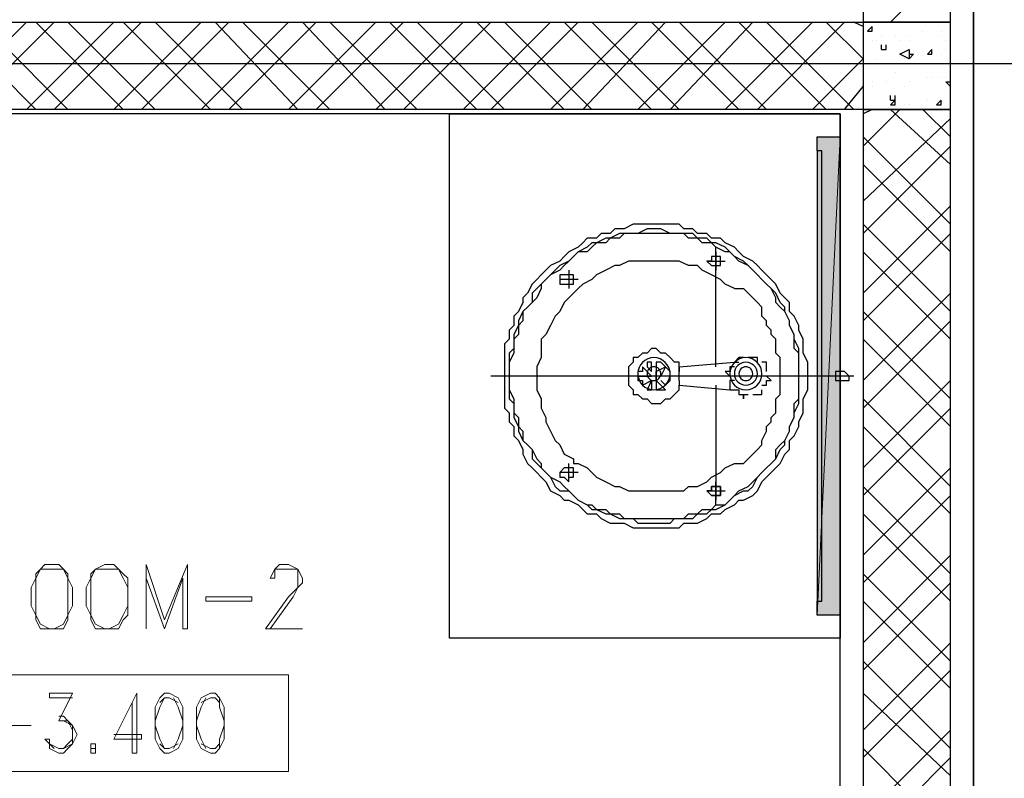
# Model space of a CAD drawing. Header units: millimetres. Extents: x 0 to 420, y 0 to 297.
# Tile 67 of 95: x 209 to 218, y 175 to 182. Entities that reach past the tile are written whole.
import ezdxf

# ---------------------------------------------------------------- set-up
doc = ezdxf.new("R2010")
doc.units = ezdxf.units.MM
doc.layers.add('FILL_FFFFFF', color=7, linetype='Continuous', true_color=0xffffff)
doc.layers.add('LINE_FFFFFF', color=7, linetype='Continuous', true_color=0xffffff)
doc.layers.add('LINE_000000', color=7, linetype='Continuous')

msp = doc.modelspace()

# ---------------------------------------------------------------- hatches: boundary and pattern name
at = {"layer": 'FILL_FFFFFF'}
h = msp.add_hatch(color=7, dxfattribs=at)
h.dxf.hatch_style = 1
h.paths.add_polyline_path([(216.5773, 180.975), (216.5773, 176.5723), (216.789, 180.975), (216.5773, 180.975)])
h = msp.add_hatch(color=7, dxfattribs=at)
h.dxf.hatch_style = 1
h.paths.add_polyline_path([(216.5773, 176.5723), (216.789, 180.975), (216.789, 176.5723), (216.5773, 176.5723)])

# ---------------------------------------------------------------- linework, layer by layer
at = {"layer": 'LINE_000000', "lineweight": 25}
for p, q in [((218.0167, 238.8023), (218.0167, 85.9367)), ((218.0167, 171.9157), (218.0167, 202.2687)), ((217.805, 182.5837), (217.2547, 182.0333)), ((208.4917, 181.229), (209.296, 182.0333)), ((209.3807, 181.229), (208.5763, 182.0333)), ((208.7457, 181.229), (209.55, 182.0333)), ((209.677, 181.229), (208.8727, 182.0333)), ((209.296, 181.229), (210.1003, 182.0333)), ((210.185, 181.229), (209.3807, 182.0333)), ((209.55, 181.229), (210.3543, 182.0333)), ((210.4813, 181.229), (209.677, 182.0333)), ((210.1003, 181.229), (210.9047, 182.0333)), ((210.9893, 181.229), (210.185, 182.0333)), ((210.3543, 181.229), (211.1587, 182.0333)), ((211.2857, 181.229), (210.4813, 182.0333)), ((210.9047, 181.229), (211.709, 182.0333)), ((211.7937, 181.229), (211.0317, 182.0333)), ((211.1587, 181.229), (211.963, 182.0333)), ((212.09, 181.229), (211.2857, 182.0333)), ((211.709, 181.229), (212.5133, 182.0333)), ((212.598, 181.229), (211.836, 182.0333)), ((211.963, 181.229), (212.7673, 182.0333)), ((212.8943, 181.229), (212.09, 182.0333)), ((212.5133, 181.229), (213.3177, 182.0333)), ((213.4447, 181.229), (212.6403, 182.0333)), ((212.7673, 181.229), (213.5717, 182.0333)), ((213.6987, 181.229), (212.8943, 182.0333)), ((213.3177, 181.229), (214.122, 182.0333)), ((214.249, 181.229), (213.4447, 182.0333)), ((213.5717, 181.229), (214.376, 182.0333)), ((214.503, 181.229), (213.6987, 182.0333)), ((214.122, 181.229), (214.9263, 182.0333)), ((215.0533, 181.229), (214.249, 182.0333)), ((214.4183, 181.229), (215.1803, 182.0333)), ((215.3073, 181.229), (214.503, 182.0333)), ((214.9263, 181.229), (215.7307, 182.0333)), ((215.8577, 181.229), (215.0533, 182.0333)), ((215.2227, 181.229), (215.9847, 182.0333)), ((216.1117, 181.229), (215.3073, 182.0333)), ((215.7307, 181.229), (216.535, 182.0333)), ((216.662, 181.229), (215.8577, 182.0333)), ((216.027, 181.229), (216.8313, 182.0333)), ((216.916, 181.229), (216.1117, 182.0333)), ((217.0007, 181.6947), (216.662, 182.0333)), ((217.0007, 181.991), (216.916, 182.0333)), ((217.805, 182.0333), (217.805, 182.0333)), ((217.043, 181.9487), (217.0853, 181.991)), ((217.043, 181.9487), (217.0853, 181.9487)), ((217.0853, 181.9487), (217.0853, 181.991)), ((217.551, 181.9487), (217.551, 181.9487)), ((217.7203, 181.9487), (217.7203, 181.9487)), ((217.0853, 181.864), (217.0853, 181.864)), ((217.1277, 181.864), (217.1277, 181.864)), ((217.17, 181.9063), (217.17, 181.9063)), ((217.297, 181.9063), (217.297, 181.9063)), ((217.3393, 181.864), (217.3393, 181.864)), ((217.424, 181.9063), (217.424, 181.9063)), ((217.424, 181.864), (217.424, 181.864)), ((217.7203, 181.9063), (217.7203, 181.9063)), ((217.7627, 181.864), (217.7627, 181.864)), ((217.17, 181.7793), (217.17, 181.8217)), ((217.17, 181.7793), (217.2123, 181.7793)), ((217.2123, 181.7793), (217.2123, 181.8217)), ((217.5933, 181.737), (217.6357, 181.7793)), ((217.6357, 181.737), (217.6357, 181.7793)), ((217.7627, 181.7793), (217.7627, 181.7793)), ((216.535, 181.229), (217.0007, 181.6947)), ((217.1277, 181.6947), (217.1277, 181.6947)), ((217.3817, 181.6947), (217.3817, 181.6947)), ((217.424, 181.737), (217.4663, 181.737)), ((217.424, 181.737), (217.424, 181.6947)), ((217.424, 181.6947), (217.4663, 181.737)), ((217.424, 181.6947), (217.424, 181.6947)), ((217.5087, 181.737), (217.5087, 181.737)), ((217.5933, 181.737), (217.6357, 181.737)), ((217.7203, 181.737), (217.7203, 181.737)), ((193.167, 181.6523), (226.9067, 181.6523)), ((193.167, 181.6523), (226.949, 181.6523)), ((217.1277, 181.6523), (217.1277, 181.6523)), ((217.1277, 181.6523), (217.1277, 181.6523)), ((217.297, 181.5677), (217.297, 181.5677)), ((217.0853, 181.483), (217.0853, 181.483)), ((217.2123, 181.483), (217.2123, 181.483)), ((217.424, 181.483), (217.424, 181.483)), ((217.424, 181.483), (217.424, 181.483)), ((217.5933, 181.5253), (217.5933, 181.5253)), ((217.6357, 181.5253), (217.6357, 181.5253)), ((217.7203, 181.5253), (217.7203, 181.5253)), ((217.7203, 181.5253), (217.7203, 181.5253)), ((217.7627, 181.5253), (217.7627, 181.5253)), ((217.7627, 181.483), (217.805, 181.483)), ((217.7627, 181.483), (217.805, 181.4407)), ((216.8313, 181.229), (217.0007, 181.4407)), ((217.0007, 181.3983), (217.0007, 181.3983)), ((217.0853, 181.4407), (217.0853, 181.4407)), ((217.3817, 181.4407), (217.3817, 181.4407)), ((217.7627, 181.4407), (217.7627, 181.4407)), ((217.2547, 181.3137), (217.2547, 181.356)), ((217.2547, 181.3137), (217.297, 181.3137)), ((217.2547, 181.2713), (217.297, 181.3137)), ((217.297, 181.3137), (217.297, 181.356)), ((217.297, 181.2713), (217.297, 181.3137)), ((217.5933, 181.3137), (217.5933, 181.3137)), ((217.678, 181.2713), (217.7203, 181.3137)), ((217.7203, 181.2713), (217.7203, 181.3137)), ((217.7203, 181.3137), (217.7203, 181.3137)), ((217.3393, 181.229), (217.0007, 180.8903)), ((217.0853, 181.229), (217.0007, 181.1867)), ((217.2547, 181.2713), (217.297, 181.2713)), ((217.805, 180.721), (217.2547, 181.229)), ((217.3817, 181.2713), (217.3817, 181.2713)), ((217.424, 181.2713), (217.424, 181.2713)), ((217.805, 180.975), (217.551, 181.229)), ((217.678, 181.2713), (217.7203, 181.2713)), ((216.789, 181.1867), (201.168, 181.1867)), ((216.789, 168.0633), (216.789, 181.1867)), ((217.805, 181.1443), (217.0007, 180.3823)), ((217.805, 180.1707), (217.0007, 180.975)), ((217.805, 180.8903), (217.0007, 180.086)), ((217.805, 179.9167), (217.0007, 180.721)), ((217.805, 180.34), (217.0007, 179.5357)), ((217.805, 179.3663), (217.0007, 180.1707)), ((217.805, 180.086), (217.0007, 179.2817)), ((217.805, 179.1123), (217.0007, 179.9167)), ((215.5613, 179.832), (215.7307, 179.832)), ((215.646, 179.7897), (215.646, 179.7897)), ((214.376, 179.6627), (214.2067, 179.6627)), ((214.2913, 179.7473), (214.2913, 179.578)), ((214.2913, 179.6203), (214.2913, 179.6203)), ((215.8153, 179.578), (215.9, 179.578)), ((217.805, 179.5357), (217.0007, 178.7313)), ((217.805, 178.562), (217.0007, 179.3663)), ((217.805, 179.2817), (217.0007, 178.4773)), ((217.805, 178.308), (217.0007, 179.1123)), ((215.9, 178.943), (215.9, 178.943)), ((214.9687, 178.8583), (215.0533, 178.7737)), ((214.9687, 178.8583), (214.9687, 178.8583)), ((215.011, 178.8583), (215.0533, 178.816)), ((215.0533, 178.9007), (215.0533, 178.9007)), ((215.0533, 178.816), (215.0533, 178.9007)), ((215.3073, 178.8583), (215.8153, 178.9007)), ((215.3073, 178.8583), (215.3073, 178.816)), ((215.8153, 178.8583), (215.8153, 178.8583)), ((216.789, 178.689), (216.789, 178.8583)), ((216.916, 178.7737), (213.5717, 178.7737)), ((215.0957, 178.7737), (215.0957, 178.7737)), ((215.2227, 178.7737), (215.138, 178.7737)), ((215.2227, 178.7737), (215.138, 178.7737)), ((215.3073, 178.7313), (215.3073, 178.816)), ((215.9423, 178.7737), (215.9423, 178.7737)), ((215.9423, 178.7737), (215.9423, 178.7737)), ((216.1117, 178.816), (216.1117, 178.816)), ((215.0533, 178.7313), (215.0533, 178.6467)), ((215.0957, 178.7313), (215.0957, 178.6467)), ((215.0957, 178.7313), (215.1803, 178.6467)), ((215.138, 178.7313), (215.1803, 178.689)), ((215.1803, 178.689), (215.1803, 178.689)), ((215.3073, 178.7313), (215.3073, 178.7313)), ((215.3073, 178.7313), (215.3073, 178.689)), ((215.3073, 178.689), (215.773, 178.6467)), ((215.646, 178.689), (215.646, 177.6307)), ((216.789, 178.7313), (216.789, 178.7313)), ((217.805, 178.7313), (217.0007, 177.927)), ((215.011, 178.6467), (215.011, 178.6467)), ((215.011, 178.6467), (215.0533, 178.6467)), ((215.0957, 178.6467), (215.0957, 178.6467)), ((215.9847, 178.6043), (215.9847, 178.6043)), ((217.805, 177.7577), (217.0007, 178.562)), ((217.805, 178.4773), (217.0007, 177.673)), ((217.805, 177.5037), (217.0007, 178.308)), ((214.2913, 177.8), (214.2913, 177.9693)), ((215.8153, 177.9693), (215.9, 177.9693)), ((214.376, 177.8847), (214.2067, 177.8847)), ((217.805, 177.927), (217.0007, 177.1227)), ((214.2913, 177.8), (214.2913, 177.8)), ((215.646, 177.6307), (215.646, 177.8)), ((215.5613, 177.7153), (215.7307, 177.7153)), ((217.805, 176.9533), (217.0007, 177.7577)), ((217.805, 177.673), (217.0007, 176.8687)), ((217.805, 176.6993), (217.0007, 177.5037)), ((217.805, 177.1227), (217.0007, 176.3183)), ((217.805, 176.149), (217.0007, 176.9533)), ((217.805, 176.8687), (217.0007, 176.0643)), ((217.805, 175.895), (217.0007, 176.6993)), ((217.805, 176.3183), (217.0007, 175.514)), ((217.805, 175.3447), (217.0007, 176.149)), ((217.805, 176.0643), (217.0007, 175.26)), ((217.805, 175.0907), (217.0007, 175.8527)), ((217.805, 175.514), (217.0007, 174.7097)), ((217.805, 174.5403), (217.0007, 175.3447)), ((217.805, 175.26), (217.0007, 174.4557))]:
    msp.add_line(p, q, dxfattribs=at)
at = {"layer": 'LINE_000000', "lineweight": 13}
for p, q in [((210.3967, 176.911), (210.566, 176.4453)), ((210.3967, 176.4453), (210.3967, 176.4453)), ((209.55, 175.3447), (209.5077, 175.387))]:
    msp.add_line(p, q, dxfattribs=at)
at = {"layer": 'LINE_000000', "lineweight": 25}
for points in [[(217.805, 194.2677), (217.0007, 194.2677), (217.0007, 182.0333), (217.805, 182.0333), (217.805, 194.2677)], [(203.9197, 181.229), (203.9197, 182.0333), (217.0007, 182.0333), (217.0007, 181.229), (203.9197, 181.229)], [(217.805, 182.0333), (217.0007, 182.0333), (217.0007, 181.229), (217.805, 181.229), (217.805, 182.0333)], [(217.805, 181.229), (217.0007, 181.229), (217.0007, 171.9157), (217.805, 171.9157), (217.805, 181.229)], [(216.789, 181.1867), (216.789, 176.3607), (213.1907, 176.3607), (213.1907, 181.1867), (216.789, 181.1867)], [(216.6197, 176.6993), (216.6197, 180.848), (216.5773, 180.848), (216.5773, 176.6993), (216.6197, 176.6993)], [(213.6987, 178.7737), (213.6987, 178.689), (213.6987, 178.6467), (213.6987, 178.562), (213.6987, 178.4773), (213.741, 178.435), (213.741, 178.3503), (213.7833, 178.308), (213.7833, 178.2233), (213.8257, 178.181), (213.868, 178.0963), (213.868, 178.054), (213.9103, 177.9693), (213.9527, 177.927), (213.995, 177.8847), (214.0373, 177.8423), (214.0797, 177.8), (214.122, 177.7153), (214.2067, 177.673), (214.249, 177.6307), (214.2913, 177.6307), (214.376, 177.5883), (214.4183, 177.546), (214.4607, 177.5037), (214.5453, 177.5037), (214.5877, 177.4613), (214.6723, 177.419), (214.7147, 177.419), (214.7993, 177.419), (214.884, 177.3767), (214.9263, 177.3767), (215.011, 177.3767), (215.0957, 177.3767), (215.138, 177.3767), (215.2227, 177.3767), (215.3073, 177.3767), (215.3497, 177.419), (215.4343, 177.419), (215.4767, 177.419), (215.5613, 177.4613), (215.6037, 177.5037), (215.6883, 177.5037), (215.7307, 177.546), (215.8153, 177.5883), (215.8577, 177.6307), (215.9, 177.6307), (215.9847, 177.673), (216.027, 177.7153), (216.0693, 177.8), (216.1117, 177.8423), (216.154, 177.8847), (216.1963, 177.927), (216.2387, 177.9693), (216.281, 178.054), (216.3233, 178.0963), (216.3233, 178.181), (216.3657, 178.2233), (216.408, 178.308), (216.408, 178.3503), (216.4503, 178.435), (216.4503, 178.4773), (216.4503, 178.562), (216.4927, 178.6467), (216.4927, 178.689), (216.4927, 178.7737), (216.4927, 178.8583), (216.4927, 178.9007), (216.4503, 178.9853), (216.4503, 179.07), (216.4503, 179.1123), (216.408, 179.197), (216.408, 179.2393), (216.3657, 179.324), (216.3233, 179.3663), (216.3233, 179.451), (216.281, 179.4933), (216.2387, 179.5357), (216.1963, 179.6203), (216.154, 179.6627), (216.1117, 179.705), (216.0693, 179.7473), (216.027, 179.7897), (215.9847, 179.832), (215.9, 179.8743), (215.8577, 179.9167), (215.8153, 179.959), (215.7307, 180.0013), (215.6883, 180.0437), (215.6037, 180.0437), (215.5613, 180.086), (215.4767, 180.086), (215.4343, 180.1283), (215.3497, 180.1283), (215.3073, 180.1707), (215.2227, 180.1707), (215.138, 180.1707), (215.0957, 180.1707), (215.011, 180.1707), (214.9263, 180.1707), (214.884, 180.1707), (214.7993, 180.1283), (214.7147, 180.1283), (214.6723, 180.086), (214.5877, 180.086), (214.5453, 180.0437), (214.4607, 180.0437), (214.4183, 180.0013), (214.376, 179.959), (214.2913, 179.9167), (214.249, 179.8743), (214.2067, 179.832), (214.122, 179.7897), (214.0797, 179.7473), (214.0373, 179.705), (213.995, 179.6627), (213.9527, 179.6203), (213.9103, 179.5357), (213.868, 179.4933), (213.868, 179.451), (213.8257, 179.3663), (213.7833, 179.324), (213.7833, 179.2393), (213.741, 179.197), (213.741, 179.1123), (213.6987, 179.07), (213.6987, 178.9853), (213.6987, 178.9007), (213.6987, 178.8583), (213.6987, 178.7737)], [(216.408, 178.7737), (216.408, 178.8583), (216.408, 178.9007), (216.408, 178.9853), (216.408, 179.0277), (216.3657, 179.1123), (216.3657, 179.1547), (216.3233, 179.2393), (216.3233, 179.2817), (216.281, 179.3663), (216.281, 179.4087), (216.2387, 179.451), (216.1963, 179.5357), (216.154, 179.578), (216.1117, 179.6203), (216.0693, 179.6627), (216.027, 179.705), (215.9847, 179.7473), (215.9423, 179.7897), (215.9, 179.832), (215.8153, 179.8743), (215.773, 179.9167), (215.7307, 179.959), (215.646, 180.0013), (215.6037, 180.0013), (215.5613, 180.0437), (215.4767, 180.0437), (215.4343, 180.086), (215.3497, 180.086), (215.265, 180.086), (215.2227, 180.086), (215.138, 180.1283), (215.0957, 180.1283), (215.011, 180.1283), (214.9263, 180.086), (214.884, 180.086), (214.7993, 180.086), (214.757, 180.086), (214.6723, 180.0437), (214.63, 180.0437), (214.5453, 180.0013), (214.503, 180.0013), (214.4607, 179.959), (214.376, 179.9167), (214.3337, 179.8743), (214.2913, 179.832), (214.2067, 179.7897), (214.1643, 179.7473), (214.122, 179.705), (214.0797, 179.6627), (214.0373, 179.6203), (213.995, 179.578), (213.9527, 179.5357), (213.9527, 179.451), (213.9103, 179.4087), (213.868, 179.3663), (213.8257, 179.2817), (213.8257, 179.2393), (213.7833, 179.1547), (213.7833, 179.1123), (213.7833, 179.0277), (213.741, 178.9853), (213.741, 178.9007), (213.741, 178.8583), (213.741, 178.7737), (213.741, 178.689), (213.741, 178.6467), (213.741, 178.562), (213.7833, 178.5197), (213.7833, 178.435), (213.7833, 178.3927), (213.8257, 178.308), (213.8257, 178.2657), (213.868, 178.181), (213.9103, 178.1387), (213.9527, 178.0963), (213.9527, 178.0117), (213.995, 177.9693), (214.0373, 177.927), (214.0797, 177.8847), (214.122, 177.8423), (214.1643, 177.7577), (214.2067, 177.7153), (214.2913, 177.7153), (214.3337, 177.673), (214.376, 177.6307), (214.4607, 177.5883), (214.503, 177.546), (214.5453, 177.546), (214.63, 177.5037), (214.6723, 177.5037), (214.757, 177.4613), (214.7993, 177.4613), (214.884, 177.4613), (214.9263, 177.419), (215.011, 177.419), (215.0957, 177.419), (215.138, 177.419), (215.2227, 177.419), (215.265, 177.4613), (215.3497, 177.4613), (215.4343, 177.4613), (215.4767, 177.5037), (215.5613, 177.5037), (215.6037, 177.546), (215.646, 177.546), (215.7307, 177.5883), (215.773, 177.6307), (215.8153, 177.673), (215.9, 177.7153), (215.9423, 177.7153), (215.9847, 177.7577), (216.027, 177.8423), (216.0693, 177.8847), (216.1117, 177.927), (216.154, 177.9693), (216.1963, 178.0117), (216.2387, 178.0963), (216.281, 178.1387), (216.281, 178.181), (216.3233, 178.2657), (216.3233, 178.308), (216.3657, 178.3927), (216.3657, 178.435), (216.408, 178.5197), (216.408, 178.562), (216.408, 178.6467), (216.408, 178.689), (216.408, 178.7737)], [(216.408, 178.7737), (216.408, 178.8583), (216.408, 178.9007), (216.408, 178.9853), (216.3657, 179.0277), (216.3657, 179.1123), (216.3657, 179.1547), (216.3233, 179.2393), (216.3233, 179.2817), (216.281, 179.3663), (216.2387, 179.4087), (216.1963, 179.451), (216.1963, 179.4933), (216.154, 179.578), (216.1117, 179.6203), (216.0693, 179.6627), (216.027, 179.705), (215.9847, 179.7473), (215.9423, 179.7897), (215.8577, 179.832), (215.8153, 179.8743), (215.773, 179.9167), (215.7307, 179.9167), (215.646, 179.959), (215.6037, 180.0013), (215.519, 180.0013), (215.4767, 180.0437), (215.392, 180.0437), (215.3497, 180.086), (215.265, 180.086), (215.2227, 180.086), (215.138, 180.086), (215.0957, 180.086), (215.011, 180.086), (214.9263, 180.086), (214.884, 180.086), (214.7993, 180.086), (214.757, 180.0437), (214.6723, 180.0437), (214.63, 180.0013), (214.5453, 180.0013), (214.503, 179.959), (214.4607, 179.9167), (214.376, 179.9167), (214.3337, 179.8743), (214.2913, 179.832), (214.249, 179.7897), (214.2067, 179.7473), (214.122, 179.705), (214.0797, 179.6627), (214.0373, 179.6203), (214.0373, 179.578), (213.995, 179.4933), (213.9527, 179.451), (213.9103, 179.4087), (213.868, 179.3663), (213.868, 179.2817), (213.8257, 179.2393), (213.8257, 179.1547), (213.7833, 179.1123), (213.7833, 179.0277), (213.7833, 178.9853), (213.741, 178.9007), (213.741, 178.8583), (213.741, 178.7737), (213.741, 178.689), (213.741, 178.6467), (213.7833, 178.562), (213.7833, 178.5197), (213.7833, 178.435), (213.8257, 178.3927), (213.8257, 178.308), (213.868, 178.2657), (213.868, 178.181), (213.9103, 178.1387), (213.9527, 178.0963), (213.995, 178.0117), (214.0373, 177.9693), (214.0373, 177.927), (214.0797, 177.8847), (214.122, 177.8423), (214.2067, 177.8), (214.249, 177.7577), (214.2913, 177.7153), (214.3337, 177.673), (214.376, 177.6307), (214.4607, 177.5883), (214.503, 177.5883), (214.5453, 177.546), (214.63, 177.546), (214.6723, 177.5037), (214.757, 177.5037), (214.7993, 177.4613), (214.884, 177.4613), (214.9263, 177.4613), (215.011, 177.4613), (215.0957, 177.4613), (215.138, 177.4613), (215.2227, 177.4613), (215.265, 177.4613), (215.3497, 177.4613), (215.392, 177.5037), (215.4767, 177.5037), (215.519, 177.546), (215.6037, 177.546), (215.646, 177.5883), (215.7307, 177.5883), (215.773, 177.6307), (215.8153, 177.673), (215.8577, 177.7153), (215.9423, 177.7577), (215.9847, 177.8), (216.027, 177.8423), (216.0693, 177.8847), (216.1117, 177.927), (216.154, 177.9693), (216.1963, 178.0117), (216.1963, 178.0963), (216.2387, 178.1387), (216.281, 178.181), (216.3233, 178.2657), (216.3233, 178.308), (216.3657, 178.3927), (216.3657, 178.435), (216.3657, 178.5197), (216.408, 178.562), (216.408, 178.6467), (216.408, 178.689), (216.408, 178.7737)], [(215.646, 179.7897), (215.6883, 179.7897), (215.6883, 179.832), (215.6883, 179.8743), (215.646, 179.8743), (215.6037, 179.8743), (215.6037, 179.832), (215.5613, 179.832), (215.6037, 179.7897), (215.646, 179.7897)], [(214.2913, 179.6203), (214.3337, 179.6203), (214.3337, 179.6627), (214.3337, 179.705), (214.2913, 179.705), (214.249, 179.705), (214.2067, 179.705), (214.2067, 179.6627), (214.2067, 179.6203), (214.249, 179.6203), (214.2913, 179.6203)], [(215.0745, 178.6467), (215.1044, 178.6497), (215.1322, 178.6583), (215.1573, 178.672), (215.1793, 178.6901), (215.1974, 178.712), (215.211, 178.7372), (215.2197, 178.765), (215.2227, 178.7948), (215.2197, 178.8247), (215.211, 178.8525), (215.1974, 178.8777), (215.1793, 178.8996), (215.1573, 178.9177), (215.1322, 178.9313), (215.1044, 178.94), (215.0745, 178.943), (215.0446, 178.94), (215.0168, 178.9313), (214.9917, 178.9177), (214.9697, 178.8996), (214.9517, 178.8777), (214.938, 178.8525), (214.9294, 178.8247), (214.9264, 178.7948), (214.9294, 178.765), (214.938, 178.7372), (214.9517, 178.712), (214.9697, 178.6901), (214.9917, 178.672), (215.0168, 178.6583), (215.0446, 178.6497), (215.0745, 178.6467)], [(215.9212, 178.6467), (215.951, 178.6497), (215.9788, 178.6583), (216.004, 178.672), (216.0259, 178.6901), (216.044, 178.712), (216.0577, 178.7372), (216.0663, 178.765), (216.0693, 178.7948), (216.0663, 178.8247), (216.0577, 178.8525), (216.044, 178.8777), (216.0259, 178.8996), (216.004, 178.9177), (215.9788, 178.9313), (215.951, 178.94), (215.9212, 178.943), (215.8913, 178.94), (215.8635, 178.9313), (215.8383, 178.9177), (215.8164, 178.8996), (215.7983, 178.8777), (215.7847, 178.8525), (215.776, 178.8247), (215.773, 178.7948), (215.776, 178.765), (215.7847, 178.7372), (215.7983, 178.712), (215.8164, 178.6901), (215.8383, 178.672), (215.8635, 178.6583), (215.8913, 178.6497), (215.9212, 178.6467)], [(215.0745, 178.7313), (215.0873, 178.7326), (215.0992, 178.7363), (215.11, 178.7422), (215.1194, 178.7499), (215.1272, 178.7593), (215.133, 178.7701), (215.1367, 178.782), (215.138, 178.7948), (215.1367, 178.8076), (215.133, 178.8195), (215.1272, 178.8303), (215.1194, 178.8397), (215.11, 178.8475), (215.0992, 178.8533), (215.0873, 178.857), (215.0745, 178.8583), (215.0617, 178.857), (215.0498, 178.8533), (215.039, 178.8475), (215.0296, 178.8397), (215.0219, 178.8303), (215.016, 178.8195), (215.0123, 178.8076), (215.011, 178.7948), (215.0123, 178.782), (215.016, 178.7701), (215.0219, 178.7593), (215.0296, 178.7499), (215.039, 178.7422), (215.0498, 178.7363), (215.0617, 178.7326), (215.0745, 178.7313)], [(215.0957, 178.9007), (215.0957, 178.816), (215.1803, 178.8583), (215.138, 178.9007), (215.0957, 178.9007)], [(215.9212, 178.689), (215.9425, 178.6911), (215.9624, 178.6973), (215.9803, 178.7071), (215.996, 178.72), (216.0089, 178.7357), (216.0187, 178.7536), (216.0248, 178.7735), (216.027, 178.7948), (216.0248, 178.8162), (216.0187, 178.836), (216.0089, 178.854), (215.996, 178.8697), (215.9803, 178.8826), (215.9624, 178.8923), (215.9425, 178.8985), (215.9212, 178.9007), (215.8998, 178.8985), (215.88, 178.8923), (215.862, 178.8826), (215.8463, 178.8697), (215.8334, 178.854), (215.8236, 178.836), (215.8175, 178.8162), (215.8153, 178.7948), (215.8175, 178.7735), (215.8236, 178.7536), (215.8334, 178.7357), (215.8463, 178.72), (215.862, 178.7071), (215.88, 178.6973), (215.8998, 178.6911), (215.9212, 178.689)], [(215.9212, 178.7313), (215.934, 178.7326), (215.9459, 178.7363), (215.9567, 178.7422), (215.9661, 178.7499), (215.9738, 178.7593), (215.9797, 178.7701), (215.9834, 178.782), (215.9847, 178.7948), (215.9834, 178.8076), (215.9797, 178.8195), (215.9738, 178.8303), (215.9661, 178.8397), (215.9567, 178.8475), (215.9459, 178.8533), (215.934, 178.857), (215.9212, 178.8583), (215.9084, 178.857), (215.8964, 178.8533), (215.8857, 178.8475), (215.8763, 178.8397), (215.8685, 178.8303), (215.8627, 178.8195), (215.859, 178.8076), (215.8577, 178.7948), (215.859, 178.782), (215.8627, 178.7701), (215.8685, 178.7593), (215.8763, 178.7499), (215.8857, 178.7422), (215.8964, 178.7363), (215.9084, 178.7326), (215.9212, 178.7313)], [(214.9263, 178.7737), (215.0533, 178.7737), (214.9263, 178.7737)], [(215.0957, 178.816), (215.0957, 178.7313), (215.0957, 178.816)], [(216.789, 178.7313), (216.8313, 178.7313), (216.8737, 178.7313), (216.8737, 178.7737), (216.8313, 178.816), (216.789, 178.816), (216.7467, 178.816), (216.7467, 178.7737), (216.7467, 178.7313), (216.789, 178.7313)], [(214.2913, 177.8), (214.2913, 177.8423), (214.3337, 177.8423), (214.3337, 177.8847), (214.3337, 177.927), (214.2913, 177.927), (214.249, 177.927), (214.2067, 177.8847), (214.2067, 177.8423), (214.249, 177.8423), (214.2913, 177.8)], [(215.646, 177.6307), (215.646, 177.673), (215.6037, 177.673), (215.5613, 177.7153), (215.6037, 177.7153), (215.6037, 177.7577), (215.646, 177.7577), (215.6883, 177.7577), (215.6883, 177.7153), (215.6883, 177.673), (215.646, 177.673), (215.646, 177.6307), (215.646, 177.673), (215.6883, 177.673), (215.6883, 177.7153), (215.6883, 177.7577), (215.646, 177.7577), (215.6037, 177.7577), (215.6037, 177.7153), (215.5613, 177.7153), (215.6037, 177.673), (215.646, 177.673), (215.646, 177.6307)]]:
    msp.add_lwpolyline(points, close=True, dxfattribs=at)
for points in [[(217.424, 181.6947), (217.3393, 181.737), (217.424, 181.7793), (217.424, 181.737)], [(216.5773, 180.848), (216.5773, 180.975), (216.789, 180.975), (216.789, 176.5723), (216.5773, 176.5723), (216.5773, 176.6993)], [(215.646, 179.9167), (215.646, 179.959), (215.6037, 180.0013)], [(215.646, 178.8583), (215.646, 179.9167), (215.646, 179.7473)], [(215.8153, 179.578), (215.7307, 179.6203), (215.6883, 179.6627), (215.6037, 179.705), (215.519, 179.7473), (215.4767, 179.7897), (215.392, 179.7897), (215.3073, 179.832), (215.2227, 179.832), (215.138, 179.832), (215.0957, 179.832), (215.011, 179.832), (214.9263, 179.832), (214.8417, 179.832), (214.757, 179.7897), (214.7147, 179.7897), (214.63, 179.7473), (214.5453, 179.705), (214.503, 179.6627), (214.4183, 179.6203), (214.376, 179.578), (214.2913, 179.4933), (214.249, 179.451), (214.2067, 179.3663), (214.1643, 179.324), (214.122, 179.2393), (214.0797, 179.1547), (214.0373, 179.1123), (214.0373, 179.0277), (214.0373, 178.943), (213.995, 178.8583), (213.995, 178.7737), (213.995, 178.7313), (213.995, 178.6467), (214.0373, 178.562), (214.0373, 178.4773), (214.0797, 178.3927), (214.0797, 178.3503), (214.122, 178.2657), (214.1643, 178.181), (214.2067, 178.1387), (214.249, 178.054), (214.3337, 178.0117), (214.3337, 177.9693), (214.376, 177.9693), (214.4607, 177.927), (214.503, 177.8847), (214.5453, 177.8423), (214.63, 177.8), (214.7147, 177.7577), (214.757, 177.7577), (214.8417, 177.7153), (214.9263, 177.7153), (214.9687, 177.7153), (215.0533, 177.7153), (215.138, 177.7153), (215.1803, 177.7153), (215.265, 177.7153), (215.3497, 177.7153), (215.392, 177.7577), (215.4767, 177.7577), (215.5613, 177.8), (215.6037, 177.8423), (215.6883, 177.8847), (215.7307, 177.927), (215.8153, 177.9693)], [(215.9, 177.9693), (215.9423, 178.0117), (215.9847, 178.054), (216.027, 178.0963), (216.0693, 178.1387), (216.0693, 178.181), (216.1117, 178.2657), (216.1117, 178.308), (216.154, 178.3503), (216.154, 178.3927), (216.1963, 178.435), (216.1963, 178.5197), (216.1963, 178.562), (216.2387, 178.6043), (216.2387, 178.6467), (216.2387, 178.7313), (216.2387, 178.7737), (216.2387, 178.816), (216.2387, 178.8583), (216.2387, 178.943), (216.1963, 178.9853), (216.1963, 179.0277), (216.1963, 179.1123), (216.154, 179.1547), (216.154, 179.197), (216.1117, 179.2393), (216.1117, 179.2817), (216.0693, 179.324), (216.0693, 179.4087), (216.027, 179.451), (215.9847, 179.4933), (215.9423, 179.5357), (215.9, 179.578)], [(215.3073, 178.816), (215.3073, 178.8583), (215.3073, 178.9007), (215.265, 178.9007), (215.2227, 178.943), (215.1803, 178.9853), (215.138, 178.9853), (215.0957, 179.0277), (215.0533, 179.0277), (215.011, 178.9853), (214.9687, 178.9853), (214.9263, 178.943), (214.884, 178.943), (214.884, 178.9007), (214.8417, 178.8583), (214.8417, 178.816), (214.8417, 178.7737), (214.8417, 178.7313), (214.8417, 178.689), (214.884, 178.6467), (214.884, 178.6043), (214.9263, 178.6043), (214.9687, 178.562), (215.011, 178.562), (215.0533, 178.5197), (215.0957, 178.5197), (215.138, 178.5197), (215.1803, 178.562), (215.2227, 178.562), (215.265, 178.6043), (215.3073, 178.6467), (215.3073, 178.689)], [(215.9, 178.943), (215.8577, 178.943), (215.8153, 178.9007), (215.8577, 178.9007)], [(216.027, 178.9007), (216.027, 178.943), (215.9847, 178.943), (215.9423, 178.943)], [(214.9687, 178.8583), (214.9687, 178.816), (214.9263, 178.816), (214.9263, 178.7737), (214.9263, 178.7313), (214.9687, 178.7313), (214.9687, 178.689)], [(215.0533, 178.9007), (215.011, 178.9007), (215.011, 178.8583)], [(215.2227, 178.7737), (215.2227, 178.816), (215.1803, 178.8583), (215.138, 178.7737)], [(215.8153, 178.8583), (215.773, 178.8583), (215.773, 178.816), (215.7307, 178.816), (215.773, 178.7737)], [(216.1117, 178.816), (216.1117, 178.8583), (216.1117, 178.9007), (216.0693, 178.9007)], [(215.1803, 178.689), (215.2227, 178.7313), (215.2227, 178.7737)], [(216.0693, 178.689), (216.1117, 178.689), (216.1117, 178.7313), (216.154, 178.7313), (216.1117, 178.7737)], [(214.9687, 178.689), (215.0533, 178.7313), (215.011, 178.6467)], [(215.8153, 178.7313), (215.773, 178.7313), (215.773, 178.689), (215.773, 178.6467), (215.8153, 178.6467), (215.8577, 178.6467)], [(215.0957, 178.6467), (215.138, 178.6467), (215.1803, 178.6467)], [(215.8577, 178.6467), (215.8577, 178.6043), (215.9, 178.6043), (215.9, 178.562), (215.9, 178.6043), (215.9423, 178.6043)], [(215.9847, 178.6043), (216.027, 178.6043), (216.0693, 178.6043), (216.0693, 178.6467)], [(215.6037, 177.546), (215.646, 177.5883), (215.646, 177.6307)]]:
    msp.add_lwpolyline(points, dxfattribs=at)
at = {"layer": 'LINE_000000', "lineweight": 13}
for points in [[(209.4653, 177.038), (209.423, 176.9957), (209.3807, 176.9533), (209.3807, 176.911), (209.3383, 176.8263), (209.3383, 176.657), (209.3807, 176.5723), (209.3807, 176.53), (209.423, 176.4453), (209.4653, 176.4453), (209.5923, 176.4453), (209.6347, 176.4453), (209.677, 176.53), (209.677, 176.5723), (209.7193, 176.657), (209.7193, 176.8263), (209.677, 176.911), (209.677, 176.9533), (209.6347, 176.9957), (209.5923, 177.038), (209.4653, 177.038)], [(210.0157, 177.038), (209.931, 176.9957), (209.8887, 176.9533), (209.8887, 176.911), (209.8463, 176.8263), (209.8463, 176.657), (209.8887, 176.5723), (209.8887, 176.53), (209.931, 176.4453), (210.0157, 176.4453), (210.1003, 176.4453), (210.1427, 176.4453), (210.185, 176.53), (210.2273, 176.5723), (210.2273, 176.657), (210.2273, 176.8263), (210.2273, 176.911), (210.185, 176.9533), (210.1427, 176.9957), (210.1003, 177.038), (210.0157, 177.038)], [(211.4973, 176.4453), (211.709, 176.7417), (211.7937, 176.8263), (211.7937, 176.8687), (211.7937, 176.911), (211.7937, 176.9957), (211.709, 176.9957), (211.6243, 176.9957), (211.582, 176.9957), (211.582, 176.911), (211.5397, 176.911), (211.582, 176.9957), (211.6243, 177.038), (211.709, 177.038), (211.7937, 176.9957), (211.836, 176.911), (211.836, 176.8687), (211.7937, 176.8263), (211.7513, 176.7417), (211.5397, 176.4453), (211.836, 176.4453), (211.4973, 176.4453)], [(209.5077, 176.9957), (209.423, 176.9957), (209.3807, 176.911), (209.3807, 176.8263), (209.3807, 176.657), (209.3807, 176.5723), (209.423, 176.4877), (209.5077, 176.4453), (209.55, 176.4453), (209.6347, 176.4877), (209.677, 176.5723), (209.677, 176.657), (209.677, 176.8263), (209.677, 176.911), (209.6347, 176.9957), (209.55, 176.9957), (209.5077, 176.9957)], [(210.0157, 176.9957), (209.931, 176.9957), (209.8887, 176.911), (209.8887, 176.8263), (209.8887, 176.657), (209.8887, 176.5723), (209.931, 176.4877), (210.0157, 176.4453), (210.058, 176.4453), (210.1427, 176.4877), (210.185, 176.5723), (210.2273, 176.657), (210.2273, 176.8263), (210.185, 176.911), (210.1427, 176.9957), (210.058, 176.9957), (210.0157, 176.9957)], [(211.3703, 176.6993), (211.3703, 176.7417), (210.947, 176.7417), (210.947, 176.6993), (211.3703, 176.6993)], [(211.709, 176.022), (211.709, 175.133), (207.1793, 175.133), (207.1793, 176.022), (211.709, 176.022)], [(210.566, 175.8527), (210.5237, 175.8103), (210.4813, 175.7257), (210.4813, 175.5987), (210.4813, 175.5563), (210.4813, 175.4293), (210.5237, 175.3447), (210.566, 175.3023), (210.6083, 175.3023), (210.693, 175.3447), (210.7353, 175.4293), (210.7353, 175.5563), (210.7353, 175.5987), (210.7353, 175.7257), (210.693, 175.8103), (210.6083, 175.8527), (210.566, 175.8527)], [(210.9893, 175.8527), (210.9047, 175.8103), (210.8623, 175.7257), (210.8623, 175.5987), (210.8623, 175.5563), (210.8623, 175.4293), (210.9047, 175.3447), (210.9893, 175.3023), (211.0317, 175.3023), (211.074, 175.3447), (211.1163, 175.4293), (211.1163, 175.5563), (211.1163, 175.5987), (211.1163, 175.7257), (211.074, 175.8103), (211.0317, 175.8527), (210.9893, 175.8527)], [(209.3383, 175.5563), (208.9997, 175.5563), (209.3383, 175.5563)], [(209.8887, 175.387), (209.8887, 175.3447), (209.8887, 175.3023), (209.931, 175.3023), (209.931, 175.3447), (209.931, 175.387), (209.8887, 175.387), (209.8887, 175.3447), (209.931, 175.3447), (209.931, 175.387), (209.8887, 175.387)]]:
    msp.add_lwpolyline(points, close=True, dxfattribs=at)
for points in [[(210.3967, 177.038), (210.3967, 176.4453), (210.3967, 176.911)], [(210.3967, 177.038), (210.566, 176.53), (210.7777, 177.038), (210.7777, 176.4453), (210.7353, 176.4453), (210.7353, 176.911), (210.566, 176.4453)], [(209.7193, 175.8103), (209.5077, 175.8103), (209.5077, 175.8527), (209.7193, 175.8527), (209.5923, 175.5987), (209.7193, 175.8527)], [(210.1003, 175.4293), (210.2697, 175.768), (210.2697, 175.3023), (210.312, 175.3023), (210.312, 175.8527), (210.1003, 175.4293), (210.3543, 175.4293), (210.3543, 175.4717), (210.1003, 175.4717)], [(210.566, 175.8103), (210.5237, 175.7257), (210.4813, 175.5987), (210.4813, 175.5563), (210.5237, 175.4293), (210.566, 175.3447), (210.5237, 175.387)], [(210.693, 175.768), (210.6083, 175.8103), (210.566, 175.8103), (210.5237, 175.768)], [(210.6507, 175.3447), (210.693, 175.4293), (210.7353, 175.5563), (210.7353, 175.5987), (210.693, 175.7257), (210.6507, 175.8103)], [(210.947, 175.8103), (210.9047, 175.7257), (210.8623, 175.5987), (210.8623, 175.5563), (210.9047, 175.4293), (210.947, 175.3447)], [(211.074, 175.768), (211.0317, 175.8103), (210.9893, 175.8103), (210.9047, 175.768)], [(211.074, 175.3447), (211.074, 175.4293), (211.1163, 175.5563), (211.1163, 175.5987), (211.074, 175.7257), (211.074, 175.8103)], [(209.5923, 175.641), (209.6347, 175.641), (209.677, 175.5987), (209.7193, 175.5563), (209.7617, 175.4717), (209.7193, 175.387), (209.677, 175.3447), (209.6347, 175.3023), (209.5923, 175.3023), (209.5077, 175.3447), (209.5077, 175.387), (209.4653, 175.4293), (209.5077, 175.4293)], [(209.5923, 175.5987), (209.6347, 175.5987), (209.677, 175.5987), (209.7193, 175.514)], [(209.6347, 175.5987), (209.7193, 175.5563), (209.7193, 175.4717), (209.7193, 175.387), (209.6347, 175.3447)], [(209.7193, 175.4293), (209.677, 175.387), (209.6347, 175.3447), (209.5923, 175.3447), (209.5077, 175.387), (209.5077, 175.4293)], [(210.566, 175.3447), (210.6083, 175.3447), (210.693, 175.387)], [(210.9047, 175.387), (210.9893, 175.3447), (211.0317, 175.3447), (211.074, 175.387)]]:
    msp.add_lwpolyline(points, dxfattribs=at)
at = {"layer": 'LINE_FFFFFF', "lineweight": 0}
msp.add_line((216.789, 180.975), (216.789, 176.5723), dxfattribs=at)
for points in [[(216.5773, 180.975), (216.5773, 176.5723), (216.789, 180.975), (216.5773, 180.975)], [(216.5773, 176.5723), (216.789, 180.975), (216.789, 176.5723), (216.5773, 176.5723)]]:
    msp.add_lwpolyline(points, close=True, dxfattribs=at)

doc.saveas('drawing.dxf')
